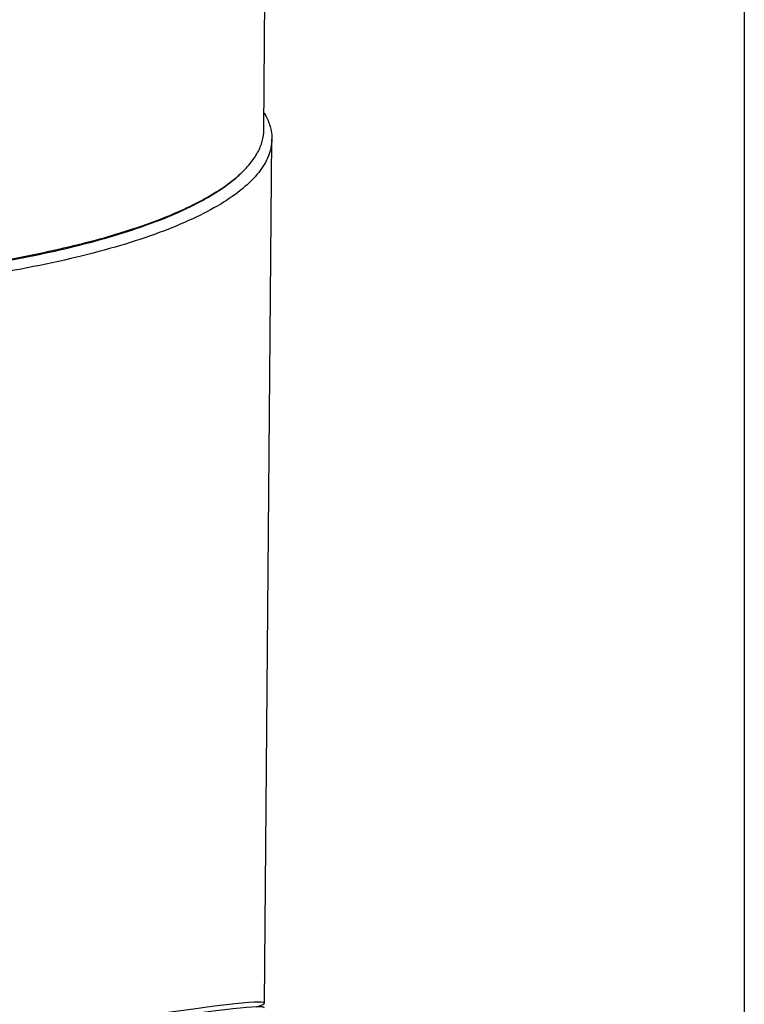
# Model space of a CAD drawing. Header units: millimetres. Extents: x 12 to 2508, y 25 to 1770.
# Tile 55 of 57: x 2415 to 2460, y 1600 to 1661. Entities that reach past the tile are written whole.
import ezdxf

# ---------------------------------------------------------------- set-up
doc = ezdxf.new("R2010")
doc.units = ezdxf.units.MM
for name, color, linetype in [('COVER_S_PBL86', 7, 'Continuous'), ('FLANGE_E_PBL107', 7, 'Continuous'), ('HOLDER_S_PBL85', 7, 'Continuous'), ('MODULE_S_ABL84', 7, 'Continuous'), ('new_view_8_VBL72', 7, 'Continuous')]:
    doc.layers.add(name, color=color, linetype=linetype)

# ---------------------------------------------------------------- blocks, each defined once
blk = doc.blocks.new('HOLDER_S_PBL85', base_point=(1340.421, 1775.234))
at = {"layer": 'HOLDER_S_PBL85', "color": 7}
blk.add_line((1388.749, 1752.012), (1389.207, 1805.436), dxfattribs=at)
blk.add_ellipse((1351.188, 1745.061), major_axis=(37.561, 6.956), ratio=0.024305, start_param=6.121587, end_param=8.837407, dxfattribs=at)
for points, knots in [([(1388.727, 1807.074), (1388.772, 1806.997), (1388.938, 1806.7), (1389.063, 1806.379), (1389.123, 1806.135)], [0, 0, 0, 0, 0.261886, 1, 1, 1, 1]), ([(1389.123, 1806.135), (1389.138, 1806.077), (1389.188, 1805.847), (1389.209, 1805.611), (1389.207, 1805.436)], [0, 0, 0, 0, 0.253527, 1, 1, 1, 1]), ([(1389.207, 1805.436), (1389.204, 1805.084), (1389.044, 1804.335), (1388.393, 1803.29), (1387.368, 1802.296), (1385.98, 1801.347), (1384.24, 1800.445), (1382.163, 1799.598), (1379.767, 1798.814), (1376.031, 1797.824), (1370.753, 1796.834), (1363.859, 1796.041), (1356.457, 1795.64), (1351.387, 1795.646), (1348.822, 1795.72)], [0, 0, 0, 0, 0.024345, 0.051671, 0.084047, 0.122576, 0.167711, 0.219508, 0.27777, 0.342128, 0.487006, 0.649114, 0.822345, 1, 1, 1, 1])]:
    blk.add_open_spline(points, degree=3, knots=knots, dxfattribs=at)
blk = doc.blocks.new('COVER_S_PBL86', base_point=(1342.299, 1732.848))
at = {"layer": 'COVER_S_PBL86', "color": 7}
blk.add_ellipse((1351.186, 1744.757), major_axis=(37.561, 6.964), ratio=0.02463, start_param=-0.004785, end_param=2.554154, dxfattribs=at)
blk = doc.blocks.new('MODULE_S_ABL84', base_point=(1342.299, 1732.848))
at = {"layer": 'COVER_S_PBL86'}
blk.add_blockref('COVER_S_PBL86', (1342.299, 1732.848), dxfattribs=at)
at = {"layer": 'HOLDER_S_PBL85'}
blk.add_blockref('HOLDER_S_PBL85', (1340.421, 1775.234), dxfattribs=at)
blk = doc.blocks.new('FLANGE_E_PBL107', base_point=(1351.795, 1816.877))
at = {"layer": 'FLANGE_E_PBL107', "color": 7}
blk.add_line((1388.712, 1806.019), (1388.875, 1825.088), dxfattribs=at)
blk.add_arc((1381.779, 1809.236), 8.087, 310.0014, 312.24086, dxfattribs=at)
for points, knots in [([(1387.215, 1803.25), (1387.446, 1803.46), (1387.86, 1803.884), (1388.341, 1804.58), (1388.639, 1805.292), (1388.71, 1805.782), (1388.712, 1806.019)], [0, 0, 0, 0, 0.289881, 0.547389, 0.780398, 1, 1, 1, 1]), ([(1371.945, 1797.775), (1373.655, 1798.063), (1376.828, 1798.698), (1380.569, 1799.768), (1383.118, 1800.753), (1384.698, 1801.499), (1386.026, 1802.281), (1386.79, 1802.863), (1387.118, 1803.162)], [0, 0, 0, 0, 0.319839, 0.596227, 0.71628, 0.823581, 0.918037, 1, 1, 1, 1]), ([(1372, 1797.848), (1373.665, 1798.128), (1376.762, 1798.745), (1380.423, 1799.777), (1382.938, 1800.724), (1384.513, 1801.442), (1385.853, 1802.195), (1386.634, 1802.755), (1386.977, 1803.042)], [0, 0, 0, 0, 0.316584, 0.591793, 0.712135, 0.820317, 0.916196, 1, 1, 1, 1])]:
    blk.add_open_spline(points, degree=3, knots=knots, dxfattribs=at)
blk = doc.blocks.new('NEW_VIEW_8_VBL72', base_point=(1264.721, 1451.007))
at = {"layer": 'FLANGE_E_PBL107'}
blk.add_blockref('FLANGE_E_PBL107', (1351.795, 1816.877), dxfattribs=at)
at = {"layer": 'MODULE_S_ABL84'}
blk.add_blockref('MODULE_S_ABL84', (1342.299, 1732.848), dxfattribs=at)

msp = doc.modelspace()

# ---------------------------------------------------------------- linework, layer by layer
at = {"color": 7}
msp.add_line((2460, 1722), (2460, 60), dxfattribs=at)

# ---------------------------------------------------------------- block references
at = {"layer": 'new_view_8_VBL72'}
msp.add_blockref('NEW_VIEW_8_VBL72', (2306.292, 1299.294), dxfattribs=at)

doc.saveas('drawing.dxf')
